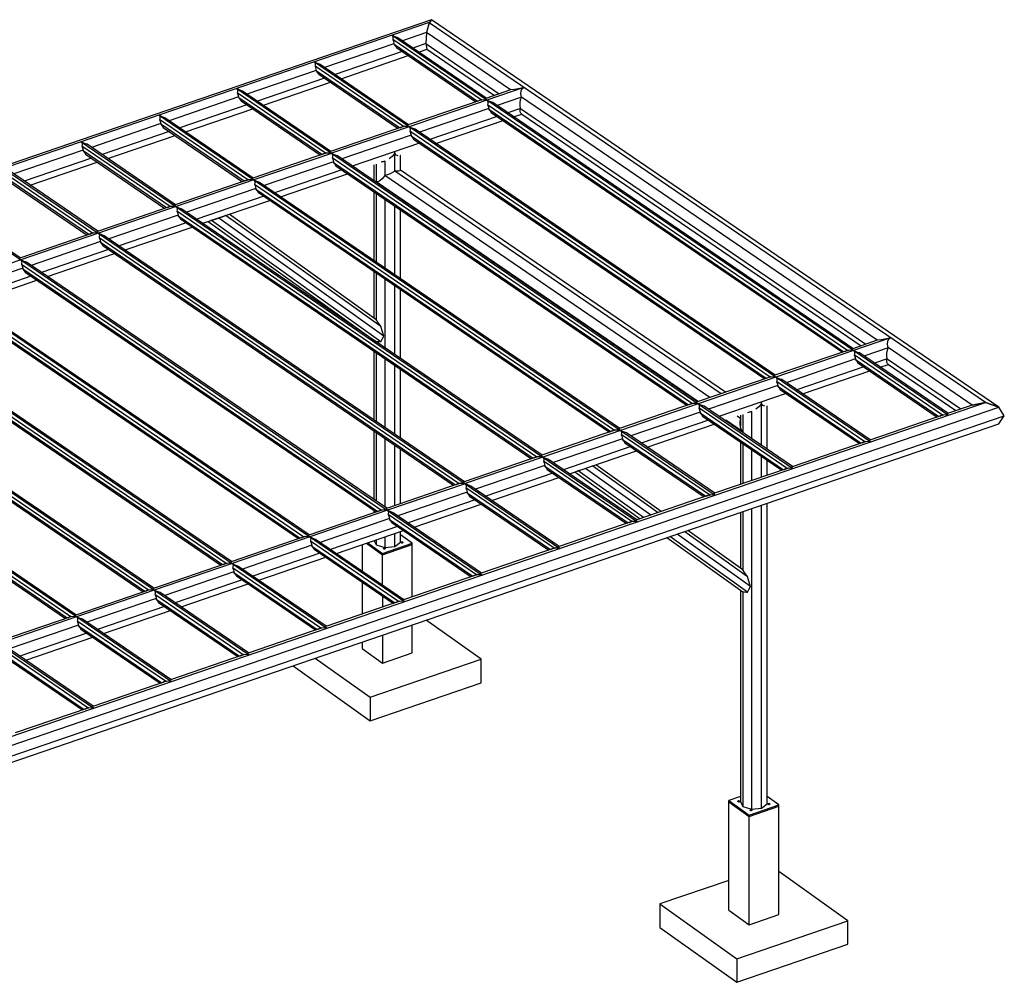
# Model space of a CAD drawing. Extents: x 343828 to 392391, y 90154 to 139469.
# Tile 4 of 27: x 381454 to 392391, y 99990 to 110675. Entities that reach past the tile are written whole.
import ezdxf

# ---------------------------------------------------------------- set-up
doc = ezdxf.new("R2010")
doc.units = 0
doc.header["$LTSCALE"] = 10
doc.header["$MEASUREMENT"] = 0
doc.layers.get('0').update_dxf_attribs({"linetype": 'CONTINUOUS'})
doc.layers.add('SECT-CUT', color=7, linetype='CONTINUOUS')

# ---------------------------------------------------------------- blocks, each defined once
blk = doc.blocks.new('A$C6fcd220c')
at = {"layer": 'SECT-CUT'}
for p, q in [((27767, 20520), (12635, 15337)), ((27740, 20488), (12782, 15364)), ((27740, 20488), (27714, 20378)), ((27740, 20487), (27714, 20378)), ((27767, 20520), (27740, 20487)), ((27767, 20520), (27740, 20488)), ((33920, 16270), (27740, 20487)), ((27767, 20520), (27767, 20520)), ((34068, 16220), (27767, 20520)), ((27329, 20347), (33509, 16130)), ((27352, 20335), (27329, 20347)), ((27329, 20347), (27340, 20331)), ((27714, 20378), (27444, 20285)), ((27714, 20378), (27704, 20255)), ((27714, 20378), (27704, 20255)), ((28647, 19741), (27714, 20378)), ((27351, 20254), (26581, 19990)), ((27339, 20307), (27337, 20299)), ((27337, 20299), (27344, 20281)), ((28318, 19629), (27337, 20299)), ((27340, 20331), (27339, 20307)), ((27344, 20281), (27351, 20254)), ((27351, 20254), (27352, 20246)), ((27385, 20322), (27352, 20335)), ((27352, 20246), (27366, 20228)), ((28277, 19614), (27352, 20246)), ((27395, 20319), (27385, 20322)), ((28376, 19649), (27395, 20319)), ((27704, 20255), (27560, 20206)), ((27704, 20255), (27716, 20192)), ((27704, 20255), (28521, 19698)), ((27704, 20255), (27704, 20255)), ((27442, 20166), (26697, 19911)), ((27366, 20228), (27378, 20210)), ((27378, 20210), (28259, 19608)), ((27626, 20161), (27716, 20192)), ((27716, 20192), (28467, 19680)), ((26467, 20051), (32646, 15834)), ((26489, 20039), (26467, 20051)), ((26467, 20051), (26477, 20035)), ((26477, 20035), (26477, 20011)), ((26522, 20027), (26489, 20039)), ((26532, 20024), (26522, 20027)), ((27513, 19354), (26532, 20024)), ((26763, 19865), (27508, 20121)), ((26488, 19958), (25718, 19694)), ((26477, 20011), (26474, 20004)), ((26474, 20004), (26481, 19985)), ((27455, 19334), (26474, 20004)), ((26481, 19985), (26488, 19958)), ((26488, 19958), (26489, 19950)), ((26489, 19950), (26503, 19932)), ((27414, 19319), (26489, 19950)), ((26503, 19932), (26515, 19914)), ((26515, 19914), (27396, 19313)), ((26579, 19870), (25834, 19615)), ((25900, 19570), (26645, 19825)), ((25604, 19755), (31783, 15539)), ((25626, 19744), (25604, 19755)), ((25604, 19755), (25614, 19740)), ((25614, 19716), (25611, 19708)), ((25611, 19708), (25618, 19690)), ((26592, 19038), (25611, 19708)), ((25614, 19740), (25614, 19716)), ((25618, 19690), (25625, 19663)), ((25659, 19731), (25626, 19744)), ((25669, 19728), (25659, 19731)), ((26650, 19058), (25669, 19728)), ((28647, 19741), (28373, 19647)), ((28793, 19768), (28383, 19628)), ((28691, 19746), (28647, 19741)), ((28647, 19741), (28647, 19741)), ((28731, 19753), (28691, 19746)), ((28766, 19760), (28731, 19753)), ((28760, 19699), (28762, 19732)), ((28768, 19659), (28760, 19699)), ((28762, 19732), (28774, 19755)), ((28793, 19768), (28766, 19760)), ((28774, 19755), (28793, 19768)), ((25625, 19663), (24855, 19399)), ((25625, 19663), (25626, 19654)), ((25626, 19654), (25640, 19637)), ((26551, 19023), (25626, 19654)), ((25640, 19637), (25652, 19618)), ((25652, 19618), (26533, 19017)), ((28328, 19632), (27510, 19352)), ((28383, 19628), (27520, 19332)), ((28284, 19617), (28303, 19627)), ((28288, 19618), (28305, 19627)), ((28303, 19627), (28318, 19629)), ((28317, 19628), (28316, 19629)), ((28318, 19629), (28328, 19632)), ((28328, 19632), (28360, 19634)), ((28360, 19634), (28383, 19628)), ((28372, 19638), (28373, 19648)), ((28383, 19628), (28372, 19638)), ((28373, 19648), (28376, 19649)), ((28405, 19616), (28383, 19628)), ((28383, 19628), (28394, 19612)), ((28383, 19628), (28383, 19628)), ((28383, 19628), (28383, 19628)), ((28393, 19588), (28390, 19580)), ((28390, 19580), (28398, 19562)), ((28390, 19580), (32391, 16850)), ((28394, 19612), (28393, 19588)), ((28438, 19603), (28405, 19616)), ((28448, 19600), (28438, 19603)), ((32449, 16870), (28448, 19600)), ((28768, 19659), (28498, 19566)), ((28753, 19599), (28758, 19630)), ((28753, 19568), (28753, 19599)), ((28758, 19630), (28768, 19659)), ((28768, 19659), (28768, 19659)), ((32719, 16962), (28768, 19659)), ((25716, 19575), (24971, 19319)), ((25037, 19274), (25782, 19529)), ((28405, 19534), (27635, 19271)), ((28398, 19562), (28405, 19534)), ((28405, 19534), (28406, 19527)), ((28406, 19527), (28419, 19509)), ((28406, 19527), (32349, 16835)), ((28419, 19509), (28432, 19490)), ((28432, 19490), (32331, 16829)), ((28758, 19536), (28614, 19487)), ((28680, 19442), (28770, 19473)), ((28758, 19536), (28753, 19568)), ((28754, 19516), (28758, 19536)), ((28754, 19498), (28754, 19516)), ((28760, 19484), (28754, 19498)), ((28758, 19536), (28758, 19536)), ((28758, 19536), (32593, 16919)), ((28770, 19473), (28760, 19484)), ((28770, 19473), (32539, 16900)), ((24762, 19367), (23992, 19103)), ((24741, 19460), (30920, 15243)), ((24763, 19448), (24741, 19460)), ((24741, 19460), (24751, 19444)), ((24751, 19420), (24748, 19413)), ((24748, 19413), (24755, 19394)), ((25729, 18743), (24748, 19413)), ((24751, 19444), (24751, 19420)), ((24755, 19394), (24762, 19367)), ((24762, 19367), (24763, 19359)), ((24796, 19435), (24763, 19448)), ((24763, 19359), (24777, 19341)), ((25688, 18728), (24763, 19359)), ((24806, 19432), (24796, 19435)), ((25787, 18763), (24806, 19432)), ((28496, 19447), (27751, 19191)), ((27817, 19146), (28562, 19401)), ((24853, 19279), (24108, 19024)), ((24777, 19341), (24789, 19323)), ((24789, 19323), (25670, 18722)), ((27466, 19337), (26647, 19056)), ((27520, 19332), (26657, 19037)), ((27421, 19321), (27440, 19331)), ((27425, 19323), (27442, 19331)), ((27440, 19331), (27455, 19334)), ((27454, 19333), (27453, 19334)), ((27455, 19334), (27465, 19337)), ((27465, 19337), (27497, 19339)), ((27497, 19339), (27520, 19332)), ((27509, 19343), (27510, 19352)), ((27520, 19332), (27509, 19343)), ((27510, 19352), (27513, 19354)), ((27542, 19320), (27520, 19332)), ((27520, 19332), (27531, 19316)), ((27520, 19332), (27520, 19332)), ((27520, 19332), (27520, 19332)), ((27530, 19292), (27527, 19285)), ((27527, 19285), (27535, 19266)), ((27527, 19285), (31528, 16555)), ((27531, 19316), (27530, 19292)), ((27535, 19266), (27542, 19239)), ((27575, 19308), (27542, 19320)), ((27585, 19305), (27575, 19308)), ((31586, 16575), (27585, 19305)), ((23878, 19164), (30057, 14947)), ((23900, 19153), (23878, 19164)), ((23878, 19164), (23888, 19149)), ((23888, 19149), (23888, 19124)), ((23933, 19140), (23900, 19153)), ((23943, 19137), (23933, 19140)), ((24174, 18979), (24919, 19234)), ((27542, 19239), (26772, 18975)), ((27633, 19151), (26888, 18896)), ((27542, 19239), (27543, 19231)), ((27543, 19231), (27556, 19213)), ((27543, 19231), (31486, 16540)), ((27556, 19213), (27569, 19195)), ((27569, 19195), (31469, 16533)), ((23899, 19071), (23129, 18808)), ((23888, 19124), (23885, 19117)), ((23885, 19117), (23892, 19099)), ((24866, 18447), (23885, 19117)), ((23892, 19099), (23899, 19071)), ((23899, 19071), (23900, 19063)), ((23900, 19063), (23914, 19045)), ((24825, 18432), (23900, 19063)), ((23914, 19045), (23926, 19027)), ((24924, 18467), (23943, 19137)), ((26603, 19041), (25784, 18761)), ((26657, 19036), (25794, 18741)), ((26558, 19026), (26577, 19036)), ((26562, 19027), (26579, 19036)), ((26577, 19036), (26592, 19038)), ((26591, 19037), (26590, 19038)), ((26592, 19038), (26602, 19041)), ((26602, 19041), (26634, 19043)), ((26634, 19043), (26657, 19036)), ((26646, 19047), (26647, 19057)), ((26657, 19037), (26646, 19047)), ((26647, 19057), (26650, 19058)), ((26679, 19025), (26657, 19037)), ((26657, 19037), (26657, 19037)), ((26657, 19036), (26657, 19037)), ((26657, 19036), (26668, 19021)), ((27360, 19055), (27353, 19029)), ((27360, 19055), (27361, 19055)), ((27361, 19055), (27360, 19055)), ((27365, 19033), (27361, 19055)), ((27361, 19055), (27361, 19055)), ((27361, 18840), (27361, 19055)), ((27377, 19018), (27365, 19033)), ((23990, 18983), (23245, 18728)), ((23311, 18683), (24056, 18938)), ((23926, 19027), (24807, 18426)), ((26679, 18943), (25909, 18680)), ((26667, 18996), (26664, 18989)), ((26664, 18989), (26672, 18971)), ((26664, 18989), (30665, 16259)), ((26668, 19021), (26667, 18996)), ((26672, 18971), (26679, 18943)), ((26713, 19012), (26679, 19025)), ((26679, 18943), (26680, 18935)), ((26680, 18935), (26693, 18917)), ((26680, 18935), (30623, 16244)), ((26722, 19009), (26713, 19012)), ((30723, 16279), (26722, 19009)), ((27228, 18941), (27207, 18937)), ((27233, 18944), (27217, 18941)), ((27248, 18951), (27228, 18941)), ((27252, 18953), (27248, 18951)), ((27248, 18951), (27248, 18789)), ((27248, 18951), (27248, 18951)), ((27331, 19002), (27296, 18976)), ((27353, 19029), (27331, 19002)), ((27396, 19010), (27377, 19018)), ((27423, 19011), (27421, 19011)), ((27423, 18849), (27423, 19011)), ((23015, 18869), (29194, 14652)), ((24003, 18152), (23022, 18821)), ((24061, 18172), (23080, 18841)), ((26770, 18855), (26025, 18600)), ((26693, 18917), (26706, 18899)), ((26706, 18899), (30606, 16238)), ((27127, 18910), (27127, 18732)), ((27152, 18918), (27152, 18716)), ((27335, 18823), (27307, 18808)), ((27361, 18840), (27335, 18823)), ((27383, 18839), (27361, 18840)), ((30984, 16368), (27361, 18840)), ((27401, 18840), (27383, 18839)), ((27415, 18844), (27401, 18840)), ((27423, 18849), (27415, 18844)), ((31034, 16385), (27423, 18849)), ((23962, 18137), (23037, 18768)), ((23063, 18732), (23944, 18130)), ((25740, 18745), (24921, 18465)), ((25794, 18741), (24931, 18445)), ((25695, 18730), (25714, 18740)), ((25699, 18732), (25716, 18740)), ((25714, 18740), (25729, 18743)), ((25728, 18742), (25727, 18742)), ((25729, 18743), (25739, 18745)), ((25739, 18745), (25772, 18748)), ((25772, 18748), (25794, 18741)), ((25783, 18752), (25784, 18761)), ((25794, 18741), (25783, 18752)), ((25784, 18761), (25787, 18763)), ((25816, 18729), (25794, 18741)), ((25794, 18741), (25805, 18725)), ((25794, 18741), (25794, 18741)), ((25794, 18741), (25794, 18741)), ((25805, 18725), (25804, 18701)), ((25850, 18716), (25816, 18729)), ((25859, 18713), (25850, 18716)), ((29860, 15983), (25859, 18713)), ((26091, 18555), (26836, 18810)), ((27171, 18722), (27152, 18726)), ((27152, 18726), (27171, 18709)), ((27152, 18726), (30734, 16282)), ((27152, 18726), (27152, 18726)), ((27194, 18731), (27171, 18722)), ((27171, 18709), (27185, 18693)), ((27220, 18754), (27194, 18731)), ((27248, 18789), (27220, 18754)), ((27278, 18797), (27248, 18789)), ((30860, 16325), (27248, 18789)), ((27307, 18808), (27278, 18797)), ((25816, 18648), (25046, 18384)), ((25804, 18701), (25801, 18694)), ((25801, 18694), (25809, 18675)), ((25801, 18694), (29802, 15963)), ((25809, 18675), (25816, 18648)), ((25816, 18648), (25817, 18640)), ((25817, 18640), (25830, 18622)), ((25817, 18640), (29761, 15948)), ((25830, 18622), (25843, 18604)), ((25843, 18604), (29743, 15942)), ((27127, 18611), (27127, 17848)), ((27152, 18595), (27152, 17831)), ((22152, 18573), (28331, 14356)), ((23198, 17876), (22217, 18546)), ((25907, 18560), (25162, 18305)), ((25228, 18260), (25973, 18515)), ((27248, 18529), (27248, 17766)), ((24877, 18450), (24058, 18170)), ((24931, 18445), (24068, 18150)), ((24832, 18435), (24851, 18444)), ((24836, 18436), (24853, 18445)), ((24851, 18444), (24866, 18447)), ((24865, 18446), (24864, 18447)), ((24866, 18447), (24876, 18450)), ((24876, 18450), (24909, 18452)), ((24909, 18452), (24931, 18445)), ((24920, 18456), (24921, 18465)), ((24931, 18445), (24920, 18456)), ((24921, 18465), (24924, 18467)), ((24953, 18433), (24931, 18445)), ((24931, 18445), (24942, 18429)), ((24931, 18445), (24931, 18445)), ((24931, 18445), (24931, 18445)), ((24941, 18405), (24938, 18398)), ((24938, 18398), (24946, 18380)), ((24938, 18398), (28939, 15668)), ((24942, 18429), (24941, 18405)), ((24946, 18380), (24953, 18352)), ((24987, 18421), (24953, 18433)), ((24996, 18418), (24987, 18421)), ((28997, 15688), (24996, 18418)), ((27361, 17689), (27361, 18452)), ((27423, 17647), (27423, 18410)), ((21289, 18278), (27468, 14061)), ((24953, 18352), (24183, 18088)), ((25044, 18264), (24299, 18009)), ((24953, 18352), (24954, 18344)), ((24954, 18344), (24967, 18326)), ((24954, 18344), (28898, 15653)), ((24967, 18326), (24980, 18308)), ((24980, 18308), (28880, 15647)), ((25288, 18280), (27151, 16947)), ((25323, 18291), (25318, 18290)), ((25364, 18303), (25323, 18291)), ((27206, 16944), (25323, 18291)), ((25329, 18294), (25327, 18293)), ((25376, 18307), (25329, 18294)), ((25329, 18294), (25329, 18294)), ((25406, 18319), (25364, 18303)), ((25405, 18319), (25404, 18320)), ((25451, 18333), (25406, 18319)), ((27239, 17007), (25406, 18319)), ((25480, 18345), (25438, 18329)), ((25488, 18347), (25451, 18333)), ((25482, 18346), (25480, 18345)), ((25480, 18345), (25480, 18346)), ((25491, 18350), (25488, 18347)), ((25488, 18347), (27206, 17118)), ((27151, 17193), (25520, 18360)), ((24013, 18154), (24046, 18157)), ((24046, 18157), (24068, 18150)), ((24057, 18161), (24058, 18170)), ((24068, 18150), (24057, 18161)), ((24058, 18170), (24061, 18172)), ((24365, 17964), (25110, 18219)), ((24014, 18154), (23195, 17874)), ((24068, 18150), (23205, 17854)), ((24090, 18057), (23320, 17793)), ((23969, 18139), (23988, 18149)), ((23973, 18140), (23990, 18149)), ((23988, 18149), (24003, 18152)), ((24002, 18150), (24001, 18151)), ((24003, 18152), (24013, 18154)), ((24091, 18138), (24068, 18150)), ((24068, 18150), (24079, 18134)), ((24068, 18150), (24068, 18150)), ((24068, 18150), (24068, 18150)), ((24078, 18110), (24075, 18102)), ((24075, 18102), (24083, 18084)), ((24075, 18102), (28076, 15372)), ((24079, 18134), (24078, 18110)), ((24083, 18084), (24090, 18057)), ((24090, 18057), (24091, 18049)), ((24124, 18125), (24091, 18138)), ((24091, 18049), (24104, 18031)), ((24091, 18049), (28035, 15357)), ((24133, 18122), (24124, 18125)), ((28134, 15392), (24133, 18122)), ((20426, 17982), (26605, 13765)), ((24181, 17969), (23436, 17714)), ((24104, 18031), (24117, 18013)), ((24117, 18013), (28017, 15351)), ((23205, 17854), (22342, 17559)), ((23183, 17861), (23205, 17854)), ((23194, 17865), (23195, 17874)), ((23205, 17854), (23194, 17865)), ((23195, 17874), (23198, 17876)), ((23228, 17842), (23205, 17854)), ((23205, 17854), (23216, 17838)), ((23205, 17854), (23205, 17854)), ((23205, 17854), (23205, 17854)), ((23216, 17838), (23215, 17814)), ((23261, 17830), (23228, 17842)), ((23270, 17827), (23261, 17830)), ((27271, 15097), (23270, 17827)), ((23502, 17668), (24247, 17924)), ((23227, 17761), (22457, 17497)), ((23215, 17814), (23212, 17807)), ((23212, 17807), (23220, 17788)), ((23212, 17807), (27213, 15077)), ((23220, 17788), (23227, 17761)), ((23227, 17761), (23228, 17753)), ((23228, 17753), (23241, 17735)), ((23228, 17753), (27172, 15062)), ((23241, 17735), (23254, 17717)), ((27127, 17727), (27127, 17210)), ((19563, 17686), (25742, 13470)), ((23318, 17673), (22573, 17418)), ((22639, 17373), (23384, 17628)), ((23254, 17717), (27154, 15056)), ((27152, 17710), (27152, 17192)), ((27248, 17644), (27248, 16881)), ((22349, 17511), (26350, 14781)), ((26408, 14801), (22407, 17531)), ((27361, 16804), (27361, 17568)), ((27423, 16762), (27423, 17525)), ((18700, 17391), (24879, 13174)), ((22365, 17458), (26309, 14766)), ((22391, 17422), (26291, 14760)), ((21486, 17216), (25487, 14486)), ((25545, 14506), (21544, 17236)), ((27152, 17192), (27151, 17193)), ((27171, 17164), (27152, 17192)), ((17837, 17095), (24016, 12878)), ((21502, 17162), (25446, 14471)), ((21528, 17126), (25428, 14464)), ((27194, 17133), (27171, 17164)), ((27206, 17118), (27194, 17133)), ((27220, 17067), (27206, 17118)), ((27239, 17007), (27220, 17067)), ((27127, 16964), (27127, 16963)), ((27206, 16944), (27220, 16975)), ((27220, 16975), (27239, 17007)), ((32719, 16962), (32446, 16868)), ((32866, 16989), (32456, 16848)), ((32764, 16967), (32719, 16962)), ((32719, 16962), (32719, 16962)), ((32804, 16974), (32764, 16967)), ((32839, 16981), (32804, 16974)), ((32833, 16920), (32835, 16952)), ((32835, 16952), (32846, 16976)), ((32866, 16989), (32839, 16981)), ((32846, 16976), (32866, 16989)), ((20623, 16920), (24624, 14190)), ((20639, 16866), (24583, 14175)), ((24682, 14210), (20681, 16940)), ((27127, 16842), (27127, 16079)), ((27151, 16947), (27152, 16948)), ((27152, 16948), (27171, 16949)), ((27152, 16948), (27152, 16947)), ((27171, 16949), (27194, 16947)), ((27194, 16947), (27206, 16944)), ((32401, 16853), (31583, 16573)), ((32455, 16848), (31593, 16553)), ((32357, 16838), (32376, 16847)), ((32361, 16839), (32378, 16848)), ((32376, 16847), (32391, 16850)), ((32388, 16850), (32390, 16849)), ((32391, 16850), (32400, 16853)), ((32400, 16853), (32433, 16855)), ((32433, 16855), (32455, 16848)), ((32445, 16859), (32446, 16868)), ((32445, 16859), (32456, 16848)), ((32446, 16868), (32449, 16870)), ((32455, 16849), (32455, 16849)), ((32455, 16849), (32455, 16848)), ((32455, 16848), (32466, 16832)), ((32478, 16836), (32456, 16848)), ((32840, 16879), (32570, 16787)), ((32826, 16820), (32831, 16851)), ((32831, 16851), (32840, 16879)), ((32840, 16880), (32833, 16920)), ((32840, 16879), (32840, 16880)), ((33773, 16243), (32840, 16880)), ((20665, 16830), (24565, 14169)), ((27152, 16826), (27152, 16062)), ((27248, 16760), (27248, 15997)), ((32477, 16755), (31707, 16491)), ((32466, 16808), (32463, 16801)), ((32463, 16801), (32471, 16783)), ((33444, 16132), (32463, 16801)), ((32466, 16832), (32466, 16808)), ((32471, 16783), (32477, 16755)), ((32477, 16755), (32478, 16747)), ((32511, 16824), (32478, 16836)), ((32478, 16747), (32492, 16729)), ((32478, 16747), (33403, 16116)), ((32521, 16821), (32511, 16824)), ((33502, 16151), (32521, 16821)), ((32830, 16757), (32687, 16708)), ((32825, 16788), (32826, 16820)), ((32830, 16757), (32825, 16788)), ((32826, 16737), (32830, 16757)), ((32827, 16719), (32826, 16737)), ((32830, 16757), (32830, 16757)), ((32830, 16757), (33647, 16200)), ((19760, 16625), (23761, 13895)), ((23819, 13914), (19818, 16644)), ((27361, 15920), (27361, 16683)), ((27423, 15878), (27423, 16641)), ((32569, 16667), (31824, 16412)), ((32492, 16729), (32504, 16711)), ((32504, 16711), (33385, 16110)), ((32753, 16663), (32843, 16693)), ((32832, 16704), (32827, 16719)), ((32843, 16693), (32832, 16704)), ((32843, 16693), (33593, 16182)), ((19776, 16571), (23720, 13880)), ((19802, 16535), (23702, 13873)), ((31538, 16557), (30720, 16277)), ((31592, 16553), (30730, 16257)), ((31494, 16542), (31513, 16552)), ((31498, 16543), (31515, 16552)), ((31513, 16552), (31528, 16555)), ((31526, 16554), (31527, 16553)), ((31528, 16555), (31537, 16557)), ((31537, 16557), (31570, 16560)), ((31570, 16560), (31592, 16553)), ((31582, 16564), (31583, 16573)), ((31582, 16564), (31593, 16553)), ((31583, 16573), (31586, 16575)), ((31592, 16553), (31603, 16537)), ((31592, 16553), (31592, 16553)), ((31592, 16553), (31592, 16553)), ((31615, 16541), (31593, 16553)), ((31603, 16537), (31603, 16513)), ((31648, 16528), (31615, 16541)), ((31658, 16525), (31648, 16528)), ((32639, 15856), (31658, 16525)), ((31890, 16367), (32635, 16622)), ((31614, 16460), (30844, 16196)), ((31603, 16513), (31600, 16505)), ((31600, 16505), (31608, 16487)), ((32581, 15836), (31600, 16505)), ((31608, 16487), (31614, 16460)), ((31614, 16460), (31615, 16452)), ((31615, 16452), (31629, 16434)), ((31615, 16452), (32540, 15821)), ((31629, 16434), (31641, 16416)), ((31641, 16416), (32522, 15815)), ((31706, 16372), (30961, 16117)), ((18935, 11038), (34068, 16220)), ((18961, 11147), (33920, 16270)), ((30675, 16262), (29857, 15981)), ((30730, 16257), (29867, 15962)), ((30631, 16247), (30650, 16256)), ((30635, 16248), (30652, 16257)), ((30650, 16256), (30665, 16259)), ((30663, 16259), (30664, 16258)), ((30665, 16259), (30674, 16262)), ((30674, 16262), (30707, 16264)), ((30707, 16264), (30730, 16257)), ((30719, 16268), (30720, 16277)), ((30719, 16268), (30730, 16257)), ((30720, 16277), (30723, 16279)), ((30729, 16258), (30729, 16258)), ((30729, 16258), (30729, 16257)), ((30752, 16245), (30730, 16257)), ((30730, 16257), (30740, 16241)), ((30740, 16217), (30737, 16210)), ((30737, 16210), (30745, 16191)), ((31718, 15540), (30737, 16210)), ((30740, 16241), (30740, 16217)), ((30745, 16191), (30751, 16164)), ((30785, 16233), (30752, 16245)), ((30795, 16230), (30785, 16233)), ((31776, 15560), (30795, 16230)), ((31404, 16223), (31369, 16196)), ((31426, 16250), (31404, 16223)), ((31433, 16276), (31426, 16250)), ((31437, 16253), (31433, 16276)), ((31433, 15794), (31433, 16276)), ((31449, 16238), (31437, 16253)), ((31469, 16231), (31449, 16238)), ((31495, 16231), (31493, 16231)), ((31495, 15752), (31495, 16231)), ((33773, 16243), (33499, 16149)), ((33773, 16243), (33920, 16270)), ((33920, 16270), (33773, 16243)), ((33920, 16270), (34068, 16220)), ((34068, 16220), (33920, 16270)), ((34130, 16123), (34068, 16220)), ((34130, 16123), (34068, 16220)), ((18925, 10915), (34130, 16123)), ((30751, 16164), (29981, 15900)), ((30751, 16164), (30752, 16156)), ((30752, 16156), (30766, 16138)), ((30752, 16156), (31677, 15525)), ((30766, 16138), (30778, 16120)), ((30778, 16120), (31659, 15519)), ((31200, 16093), (31163, 16118)), ((31198, 16039), (31200, 16093)), ((31198, 16037), (31200, 16087)), ((31200, 16131), (31200, 16009)), ((31224, 16139), (31224, 15937)), ((31300, 16162), (31279, 16158)), ((31306, 16165), (31290, 16161)), ((31321, 16172), (31300, 16162)), ((31324, 16173), (31321, 16172)), ((31321, 16172), (31321, 15871)), ((33454, 16134), (32636, 15854)), ((33410, 16119), (33429, 16129)), ((33414, 16120), (33431, 16129)), ((33429, 16129), (33444, 16132)), ((33442, 16131), (33443, 16130)), ((33444, 16132), (33454, 16134)), ((33454, 16134), (33486, 16137)), ((33486, 16137), (33509, 16130)), ((33498, 16140), (33499, 16150)), ((33509, 16130), (33498, 16140)), ((33499, 16150), (33502, 16151)), ((34070, 16034), (34130, 16123)), ((34070, 16034), (34130, 16123)), ((18938, 10851), (34070, 16034)), ((29811, 15966), (29844, 15968)), ((29844, 15968), (29867, 15962)), ((29856, 15972), (29857, 15982)), ((29856, 15972), (29867, 15962)), ((29857, 15982), (29860, 15983)), ((30843, 16076), (30098, 15821)), ((30164, 15776), (30909, 16031)), ((31224, 15947), (31037, 16075)), ((31201, 15996), (31198, 16039)), ((31210, 15965), (31201, 15996)), ((27127, 15958), (27127, 15195)), ((27152, 15941), (27152, 15178)), ((27248, 15875), (27248, 15112)), ((29812, 15966), (28994, 15686)), ((29867, 15962), (29004, 15666)), ((29888, 15868), (29119, 15605)), ((29768, 15951), (29787, 15961)), ((29772, 15952), (29789, 15961)), ((29787, 15961), (29802, 15963)), ((29800, 15963), (29801, 15962)), ((29802, 15963), (29811, 15966)), ((29866, 15962), (29866, 15962)), ((29866, 15962), (29866, 15962)), ((29889, 15950), (29867, 15962)), ((29867, 15962), (29878, 15946)), ((29877, 15922), (29874, 15914)), ((29874, 15914), (29882, 15896)), ((30855, 15245), (29874, 15914)), ((29878, 15946), (29877, 15922)), ((29882, 15896), (29888, 15868)), ((29888, 15868), (29889, 15861)), ((29922, 15937), (29889, 15950)), ((29889, 15861), (29903, 15843)), ((29889, 15861), (30814, 15230)), ((29932, 15934), (29922, 15937)), ((30913, 15265), (29932, 15934)), ((31205, 15950), (31210, 15953)), ((31224, 15947), (31210, 15965)), ((31210, 15953), (31224, 15947)), ((27361, 15126), (27361, 15799)), ((27423, 15148), (27423, 15757)), ((29980, 15781), (29235, 15525)), ((29903, 15843), (29915, 15824)), ((29915, 15824), (30796, 15224)), ((31200, 15832), (31200, 15362)), ((31224, 15816), (31224, 15370)), ((31321, 15750), (31321, 15404)), ((32591, 15839), (31773, 15558)), ((32547, 15823), (32566, 15833)), ((32551, 15825), (32568, 15833)), ((32566, 15833), (32581, 15836)), ((32579, 15836), (32580, 15835)), ((32581, 15836), (32591, 15839)), ((32591, 15839), (32623, 15841)), ((32623, 15841), (32646, 15834)), ((32635, 15845), (32636, 15854)), ((32646, 15834), (32635, 15845)), ((32636, 15854), (32639, 15856)), ((28949, 15671), (28131, 15390)), ((29004, 15666), (28141, 15371)), ((28905, 15655), (28924, 15665)), ((28909, 15657), (28926, 15665)), ((28924, 15665), (28939, 15668)), ((28937, 15668), (28938, 15667)), ((28939, 15668), (28948, 15671)), ((28948, 15671), (28981, 15673)), ((28981, 15673), (29004, 15666)), ((28993, 15677), (28994, 15686)), ((28993, 15677), (29004, 15666)), ((28994, 15686), (28997, 15688)), ((29003, 15666), (29003, 15666)), ((29003, 15666), (29003, 15666)), ((29026, 15654), (29004, 15666)), ((29004, 15666), (29015, 15650)), ((29015, 15650), (29014, 15626)), ((29059, 15642), (29026, 15654)), ((29069, 15639), (29059, 15642)), ((29301, 15480), (30046, 15735)), ((31433, 15442), (31433, 15673)), ((29026, 15573), (28256, 15309)), ((29014, 15626), (29011, 15619)), ((29011, 15619), (29019, 15600)), ((29992, 14949), (29011, 15619)), ((29019, 15600), (29026, 15573)), ((29026, 15573), (29026, 15565)), ((29026, 15565), (29040, 15547)), ((29026, 15565), (29951, 14934)), ((29040, 15547), (29052, 15529)), ((30050, 14969), (29069, 15639)), ((29478, 15540), (29437, 15524)), ((29478, 15540), (29477, 15541)), ((29523, 15553), (29478, 15540)), ((30204, 15021), (29478, 15540)), ((29553, 15566), (29511, 15549)), ((29560, 15568), (29523, 15553)), ((29553, 15566), (29552, 15566)), ((29554, 15567), (29553, 15566)), ((29564, 15570), (29560, 15568)), ((29560, 15568), (30286, 15049)), ((30320, 15061), (29593, 15580)), ((31728, 15543), (30910, 15263)), ((31495, 15463), (31495, 15631)), ((31684, 15528), (31703, 15538)), ((31688, 15529), (31705, 15538)), ((31703, 15538), (31718, 15540)), ((31716, 15540), (31717, 15539)), ((31718, 15540), (31728, 15543)), ((31728, 15543), (31760, 15545)), ((31760, 15545), (31783, 15539)), ((31772, 15549), (31773, 15559)), ((31783, 15539), (31772, 15549)), ((31773, 15559), (31776, 15560)), ((29117, 15485), (28372, 15230)), ((28438, 15185), (29183, 15440)), ((29052, 15529), (29933, 14928)), ((29361, 15501), (30087, 14981)), ((29396, 15512), (29390, 15511)), ((29437, 15524), (29396, 15512)), ((30121, 14993), (29396, 15512)), ((29402, 15514), (29400, 15514)), ((29401, 15515), (29402, 15514)), ((29448, 15528), (29402, 15514)), ((28086, 15375), (27268, 15095)), ((28141, 15370), (27278, 15075)), ((28042, 15360), (28061, 15370)), ((28046, 15361), (28063, 15370)), ((28061, 15370), (28076, 15372)), ((28074, 15372), (28075, 15371)), ((28076, 15372), (28085, 15375)), ((28085, 15375), (28118, 15377)), ((28118, 15377), (28141, 15370)), ((28130, 15381), (28131, 15391)), ((28130, 15381), (28141, 15371)), ((28131, 15391), (28134, 15392)), ((28140, 15371), (28140, 15371)), ((28140, 15371), (28140, 15371)), ((28163, 15359), (28141, 15371)), ((28141, 15370), (28152, 15355)), ((28151, 15330), (28148, 15323)), ((28148, 15323), (28156, 15305)), ((29129, 14654), (28148, 15323)), ((28152, 15355), (28151, 15330)), ((28196, 15346), (28163, 15359)), ((28206, 15343), (28196, 15346)), ((29187, 14674), (28206, 15343)), ((28163, 15277), (27393, 15014)), ((28156, 15305), (28163, 15277)), ((28163, 15277), (28163, 15269)), ((28163, 15269), (28177, 15251)), ((28163, 15269), (29088, 14639)), ((28177, 15251), (28189, 15233)), ((28189, 15233), (29070, 14632)), ((30866, 15248), (30047, 14967)), ((30821, 15232), (30840, 15242)), ((30825, 15234), (30842, 15242)), ((30840, 15242), (30855, 15245)), ((30853, 15244), (30854, 15244)), ((30855, 15245), (30865, 15247)), ((30865, 15247), (30897, 15250)), ((30897, 15250), (30920, 15243)), ((30909, 15254), (30910, 15263)), ((30920, 15243), (30909, 15254)), ((30910, 15263), (30913, 15265)), ((27267, 15086), (27268, 15095)), ((27268, 15095), (27271, 15097)), ((28254, 15189), (27509, 14934)), ((27575, 14889), (28320, 15144)), ((31321, 15093), (31321, 11756)), ((31433, 11768), (31433, 15131)), ((31495, 11816), (31495, 15152)), ((27223, 15079), (26405, 14799)), ((27278, 15075), (26415, 14779)), ((27127, 15073), (27127, 15047)), ((27152, 15057), (27152, 15055)), ((27179, 15064), (27198, 15074)), ((27183, 15066), (27200, 15074)), ((27198, 15074), (27213, 15077)), ((27211, 15076), (27212, 15076)), ((27213, 15077), (27222, 15079)), ((27222, 15079), (27255, 15082)), ((27255, 15082), (27278, 15075)), ((27267, 15086), (27278, 15075)), ((27277, 15075), (27277, 15075)), ((27277, 15075), (27277, 15075)), ((27300, 15063), (27278, 15075)), ((27278, 15075), (27289, 15059)), ((27288, 15035), (27285, 15028)), ((27285, 15028), (27293, 15009)), ((28266, 14358), (27285, 15028)), ((27289, 15059), (27288, 15035)), ((27293, 15009), (27300, 14982)), ((27333, 15050), (27300, 15063)), ((27343, 15047), (27333, 15050)), ((28324, 14378), (27343, 15047)), ((31200, 15051), (31200, 14431)), ((31224, 15060), (31224, 14413)), ((27300, 14982), (26530, 14718)), ((27391, 14894), (26646, 14639)), ((27300, 14982), (27300, 14974)), ((27300, 14974), (27314, 14956)), ((27300, 14974), (28225, 14343)), ((27314, 14956), (27326, 14938)), ((27326, 14938), (28207, 14337)), ((30003, 14952), (29184, 14672)), ((29958, 14937), (29977, 14946)), ((29962, 14938), (29979, 14947)), ((29977, 14946), (29992, 14949)), ((29990, 14949), (29991, 14948)), ((29992, 14949), (30002, 14952)), ((30002, 14952), (30034, 14954)), ((30034, 14954), (30057, 14947)), ((30046, 14958), (30047, 14967)), ((30057, 14947), (30046, 14958)), ((30047, 14967), (30050, 14969)), ((26360, 14784), (25542, 14504)), ((26415, 14779), (25552, 14484)), ((26316, 14769), (26335, 14778)), ((26320, 14770), (26337, 14779)), ((26335, 14778), (26350, 14781)), ((26348, 14781), (26349, 14780)), ((26350, 14781), (26359, 14784)), ((26359, 14784), (26392, 14786)), ((26392, 14786), (26415, 14779)), ((26404, 14790), (26405, 14799)), ((26404, 14790), (26415, 14779)), ((26405, 14799), (26408, 14801)), ((26414, 14780), (26414, 14780)), ((26414, 14780), (26414, 14780)), ((26437, 14767), (26415, 14779)), ((26415, 14779), (26426, 14763)), ((26470, 14755), (26437, 14767)), ((26712, 14594), (27457, 14849)), ((27248, 14777), (27248, 14660)), ((27361, 14672), (27361, 14816)), ((27423, 14719), (27423, 14837)), ((27553, 14708), (27423, 14801)), ((30381, 14771), (31224, 14168)), ((31279, 14165), (30415, 14783)), ((31312, 14228), (30497, 14811)), ((30580, 14839), (31279, 14339)), ((31224, 14414), (30614, 14850)), ((26437, 14686), (25667, 14422)), ((26425, 14739), (26422, 14732)), ((26422, 14732), (26430, 14714)), ((27403, 14063), (26422, 14732)), ((26426, 14763), (26425, 14739)), ((26430, 14714), (26437, 14686)), ((26437, 14686), (26437, 14678)), ((26437, 14678), (26451, 14660)), ((26437, 14678), (27362, 14048)), ((26451, 14660), (26463, 14642)), ((26480, 14752), (26470, 14755)), ((27461, 14082), (26480, 14752)), ((26997, 14691), (26997, 14399)), ((27046, 14708), (27224, 14581)), ((27060, 14713), (27224, 14595)), ((27131, 14737), (27152, 14690)), ((27152, 14744), (27152, 14690)), ((27152, 14690), (27248, 14660)), ((27224, 14595), (27553, 14708)), ((27224, 14581), (27553, 14694)), ((27239, 14654), (27246, 14655)), ((27246, 14655), (27253, 14653)), ((27248, 14660), (27361, 14672)), ((27361, 14672), (27423, 14719)), ((27432, 14719), (27436, 14722)), ((27436, 14722), (27432, 14719)), ((27433, 14715), (27432, 14719)), ((27432, 14719), (27434, 14715)), ((27440, 14713), (27433, 14715)), ((27434, 14715), (27440, 14713)), ((27436, 14722), (27444, 14723)), ((27444, 14722), (27436, 14722)), ((27448, 14714), (27440, 14713)), ((27440, 14713), (27447, 14714)), ((27444, 14723), (27451, 14721)), ((27450, 14720), (27444, 14722)), ((27447, 14714), (27451, 14717)), ((27452, 14717), (27448, 14714)), ((27451, 14717), (27450, 14720)), ((27451, 14721), (27452, 14717)), ((27553, 14113), (27553, 14708)), ((29140, 14656), (28321, 14376)), ((29129, 14654), (29139, 14656)), ((29139, 14656), (29171, 14659)), ((29171, 14659), (29194, 14652)), ((29183, 14663), (29184, 14672)), ((29194, 14652), (29183, 14663)), ((29184, 14672), (29187, 14674)), ((26528, 14598), (25783, 14343)), ((25849, 14298), (26594, 14553)), ((26463, 14642), (27344, 14041)), ((27224, 14244), (27224, 14595)), ((27234, 14651), (27239, 14654)), ((27236, 14647), (27234, 14651)), ((27239, 14654), (27235, 14651)), ((27235, 14651), (27237, 14648)), ((27243, 14645), (27236, 14647)), ((27237, 14648), (27243, 14646)), ((27246, 14655), (27239, 14654)), ((27251, 14646), (27243, 14645)), ((27243, 14646), (27250, 14646)), ((27252, 14653), (27246, 14655)), ((27250, 14646), (27254, 14649)), ((27255, 14649), (27251, 14646)), ((27254, 14649), (27252, 14653)), ((27253, 14653), (27255, 14649)), ((29095, 14641), (29114, 14651)), ((29099, 14642), (29116, 14651)), ((29114, 14651), (29129, 14654)), ((29127, 14653), (29128, 14652)), ((25497, 14488), (24679, 14208)), ((25552, 14484), (24689, 14188)), ((25453, 14473), (25472, 14483)), ((25457, 14474), (25474, 14483)), ((25472, 14483), (25487, 14486)), ((25485, 14485), (25486, 14484)), ((25487, 14486), (25496, 14488)), ((25496, 14488), (25529, 14491)), ((25529, 14491), (25552, 14484)), ((25541, 14495), (25542, 14504)), ((25541, 14495), (25552, 14484)), ((25542, 14504), (25545, 14506)), ((25552, 14484), (25551, 14484)), ((25551, 14484), (25551, 14484)), ((25574, 14472), (25552, 14484)), ((25552, 14484), (25563, 14468)), ((25562, 14444), (25559, 14436)), ((25559, 14436), (25567, 14418)), ((26540, 13767), (25559, 14436)), ((25563, 14468), (25562, 14444)), ((25607, 14459), (25574, 14472)), ((25617, 14456), (25607, 14459)), ((26598, 13787), (25617, 14456)), ((25574, 14391), (24804, 14127)), ((25567, 14418), (25574, 14391)), ((25574, 14391), (25574, 14383)), ((25574, 14383), (25588, 14365)), ((25574, 14383), (26499, 13752)), ((25588, 14365), (25600, 14347)), ((25600, 14347), (26481, 13746)), ((28277, 14361), (27458, 14080)), ((28232, 14346), (28251, 14355)), ((28236, 14347), (28253, 14356)), ((28251, 14355), (28266, 14358)), ((28264, 14358), (28265, 14357)), ((28266, 14358), (28276, 14361)), ((28276, 14361), (28309, 14363)), ((28309, 14363), (28331, 14356)), ((28320, 14367), (28321, 14376)), ((28331, 14356), (28320, 14367)), ((28321, 14376), (28324, 14378)), ((31224, 14413), (31224, 14414)), ((31243, 14384), (31224, 14413)), ((31267, 14354), (31243, 14384)), ((31279, 14339), (31267, 14354)), ((31293, 14288), (31279, 14339)), ((25665, 14303), (24920, 14048)), ((24986, 14002), (25731, 14258)), ((26997, 14278), (26997, 13922)), ((31312, 14228), (31293, 14288)), ((31293, 14196), (31312, 14228)), ((24634, 14193), (23816, 13912)), ((24689, 14188), (23826, 13893)), ((24590, 14178), (24609, 14187)), ((24594, 14179), (24611, 14188)), ((24609, 14187), (24624, 14190)), ((24622, 14190), (24623, 14189)), ((24624, 14190), (24633, 14193)), ((24633, 14193), (24666, 14195)), ((24666, 14195), (24689, 14188)), ((24678, 14199), (24679, 14208)), ((24678, 14199), (24689, 14188)), ((24679, 14208), (24682, 14210)), ((24689, 14189), (24688, 14189)), ((24688, 14189), (24688, 14188)), ((24711, 14176), (24689, 14188)), ((24689, 14188), (24700, 14172)), ((24699, 14148), (24696, 14141)), ((24696, 14141), (24704, 14122)), ((25677, 13471), (24696, 14141)), ((24700, 14172), (24699, 14148)), ((24704, 14122), (24711, 14095)), ((24744, 14164), (24711, 14176)), ((24754, 14161), (24744, 14164)), ((25735, 13491), (24754, 14161)), ((27224, 14123), (27224, 14000)), ((31200, 14185), (31200, 11842)), ((31224, 14168), (31243, 14170)), ((31224, 14168), (31224, 14168)), ((31224, 14168), (31224, 11787)), ((31243, 14170), (31267, 14167)), ((31267, 14167), (31279, 14165)), ((31279, 14165), (31293, 14196)), ((24711, 14095), (23941, 13831)), ((24802, 14007), (24057, 13752)), ((24711, 14095), (24711, 14087)), ((24711, 14087), (24725, 14069)), ((24711, 14087), (25636, 13456)), ((24725, 14069), (24737, 14051)), ((24737, 14051), (25618, 13450)), ((27414, 14065), (26595, 13785)), ((27369, 14050), (27388, 14060)), ((27373, 14051), (27390, 14060)), ((27388, 14060), (27403, 14063)), ((27401, 14062), (27402, 14061)), ((27403, 14063), (27413, 14065)), ((27413, 14065), (27446, 14068)), ((27446, 14068), (27468, 14061)), ((27457, 14071), (27458, 14081)), ((27468, 14061), (27457, 14071)), ((27458, 14081), (27461, 14082)), ((23771, 13897), (22953, 13617)), ((23826, 13893), (22963, 13597)), ((23727, 13882), (23746, 13892)), ((23731, 13883), (23748, 13892)), ((23746, 13892), (23761, 13895)), ((23759, 13894), (23760, 13893)), ((23761, 13895), (23770, 13897)), ((23770, 13897), (23803, 13900)), ((23803, 13900), (23826, 13893)), ((23815, 13903), (23816, 13913)), ((23815, 13903), (23826, 13893)), ((23816, 13913), (23819, 13914)), ((23826, 13893), (23825, 13893)), ((23825, 13893), (23825, 13893)), ((23848, 13881), (23826, 13893)), ((23826, 13893), (23837, 13877)), ((24123, 13707), (24868, 13962)), ((23848, 13800), (23078, 13536)), ((23836, 13853), (23833, 13845)), ((23833, 13845), (23841, 13827)), ((24814, 13176), (23833, 13845)), ((23837, 13877), (23836, 13853)), ((23841, 13827), (23848, 13800)), ((23881, 13868), (23848, 13881)), ((23848, 13800), (23848, 13792)), ((23848, 13792), (23862, 13774)), ((23848, 13792), (24773, 13161)), ((23891, 13865), (23881, 13868)), ((24872, 13196), (23891, 13865)), ((26594, 13776), (26595, 13785)), ((26595, 13785), (26598, 13787)), ((27553, 13491), (27553, 13802)), ((28319, 13422), (27710, 13856)), ((23939, 13712), (23194, 13456)), ((23862, 13774), (23874, 13756)), ((23874, 13756), (24755, 13155)), ((26551, 13770), (25732, 13489)), ((26506, 13754), (26525, 13764)), ((26510, 13756), (26527, 13765)), ((26525, 13764), (26540, 13767)), ((26538, 13767), (26539, 13766)), ((26540, 13767), (26550, 13770)), ((26550, 13770), (26583, 13772)), ((26583, 13772), (26605, 13765)), ((26605, 13765), (26594, 13776)), ((27224, 13690), (27224, 13378)), ((24009, 12900), (23028, 13570)), ((23260, 13411), (24005, 13666)), ((26997, 13612), (26997, 13541)), ((23951, 12880), (22970, 13550)), ((22985, 13496), (23910, 12865)), ((23011, 13460), (23892, 12859)), ((25688, 13474), (24869, 13194)), ((25643, 13459), (25662, 13469)), ((25647, 13460), (25664, 13469)), ((25662, 13469), (25677, 13471)), ((25675, 13471), (25676, 13470)), ((25677, 13471), (25687, 13474)), ((25687, 13474), (25720, 13476)), ((25720, 13476), (25742, 13470)), ((25731, 13480), (25732, 13490)), ((25742, 13470), (25731, 13480)), ((25732, 13490), (25735, 13491)), ((26997, 13541), (27224, 13378)), ((27224, 13378), (27553, 13491)), ((26231, 13350), (26231, 13348)), ((26231, 13348), (27086, 12739)), ((26477, 13434), (27086, 13000)), ((27086, 13000), (28319, 13422)), ((28319, 13161), (28319, 13422)), ((24825, 13179), (24006, 12898)), ((24780, 13163), (24799, 13173)), ((24784, 13165), (24801, 13173)), ((24799, 13173), (24814, 13176)), ((24812, 13175), (24813, 13175)), ((24814, 13176), (24824, 13178)), ((24824, 13178), (24857, 13181)), ((24857, 13181), (24879, 13174)), ((24868, 13185), (24869, 13194)), ((24879, 13174), (24868, 13185)), ((24869, 13194), (24872, 13196)), ((27086, 12739), (28319, 13161)), ((27086, 13000), (27086, 12739)), ((23962, 12883), (23143, 12603)), ((23917, 12868), (23936, 12877)), ((23921, 12869), (23938, 12878)), ((23936, 12877), (23951, 12880)), ((23949, 12880), (23950, 12879)), ((23951, 12880), (23961, 12883)), ((23961, 12883), (23994, 12885)), ((23994, 12885), (24016, 12878)), ((24005, 12889), (24006, 12898)), ((24016, 12878), (24005, 12889)), ((24006, 12898), (24009, 12900)), ((31200, 11899), (31070, 11854)), ((31070, 11854), (31297, 11691)), ((31070, 10637), (31070, 11854)), ((31070, 11840), (31297, 11677)), ((31171, 11845), (31175, 11848)), ((31172, 11841), (31171, 11845)), ((31175, 11848), (31172, 11845)), ((31172, 11845), (31173, 11841)), ((31179, 11839), (31172, 11841)), ((31173, 11841), (31179, 11839)), ((31175, 11848), (31183, 11849)), ((31183, 11848), (31175, 11848)), ((31187, 11840), (31179, 11839)), ((31179, 11839), (31186, 11840)), ((31183, 11849), (31190, 11847)), ((31189, 11847), (31183, 11848)), ((31186, 11840), (31190, 11843)), ((31191, 11843), (31187, 11840)), ((31190, 11843), (31189, 11847)), ((31190, 11847), (31191, 11843)), ((31200, 11842), (31224, 11787)), ((31433, 11768), (31495, 11816)), ((31626, 11804), (31495, 11897)), ((31505, 11815), (31509, 11818)), ((31506, 11811), (31505, 11815)), ((31509, 11818), (31506, 11815)), ((31506, 11815), (31507, 11811)), ((31509, 11818), (31517, 11819)), ((31517, 11819), (31509, 11818)), ((31517, 11819), (31524, 11817)), ((31523, 11817), (31517, 11819)), ((31520, 11810), (31524, 11813)), ((31525, 11813), (31521, 11810)), ((31524, 11813), (31523, 11817)), ((31524, 11817), (31525, 11813)), ((31224, 11787), (31321, 11756)), ((31297, 11691), (31626, 11804)), ((31297, 11677), (31626, 11790)), ((31307, 11747), (31312, 11751)), ((31309, 11743), (31307, 11747)), ((31312, 11750), (31308, 11747)), ((31308, 11747), (31310, 11744)), ((31316, 11741), (31309, 11743)), ((31310, 11744), (31316, 11742)), ((31312, 11751), (31320, 11751)), ((31319, 11751), (31312, 11750)), ((31324, 11742), (31316, 11741)), ((31316, 11742), (31323, 11742)), ((31325, 11749), (31319, 11751)), ((31320, 11751), (31326, 11749)), ((31321, 11756), (31433, 11768)), ((31323, 11742), (31327, 11746)), ((31328, 11745), (31324, 11742)), ((31327, 11746), (31325, 11749)), ((31326, 11749), (31328, 11745)), ((31513, 11809), (31506, 11811)), ((31507, 11811), (31513, 11809)), ((31521, 11810), (31513, 11809)), ((31513, 11809), (31520, 11810)), ((31626, 10587), (31626, 11804)), ((31297, 10474), (31297, 11691)), ((32392, 10518), (31626, 11064)), ((31070, 10967), (30304, 10705)), ((30304, 10705), (31159, 10096)), ((30304, 10705), (30304, 10444)), ((31070, 10637), (31297, 10474)), ((31159, 10096), (32392, 10518)), ((31297, 10474), (31626, 10587)), ((32392, 10257), (32392, 10518)), ((30304, 10444), (31159, 9835)), ((31159, 9835), (32392, 10257)), ((31159, 10096), (31159, 9835))]:
    blk.add_line(p, q, dxfattribs=at)

msp = doc.modelspace()

# ---------------------------------------------------------------- block references
msp.add_blockref('A$C6fcd220c', (358260.4, 90154.4))

doc.saveas('drawing.dxf')
